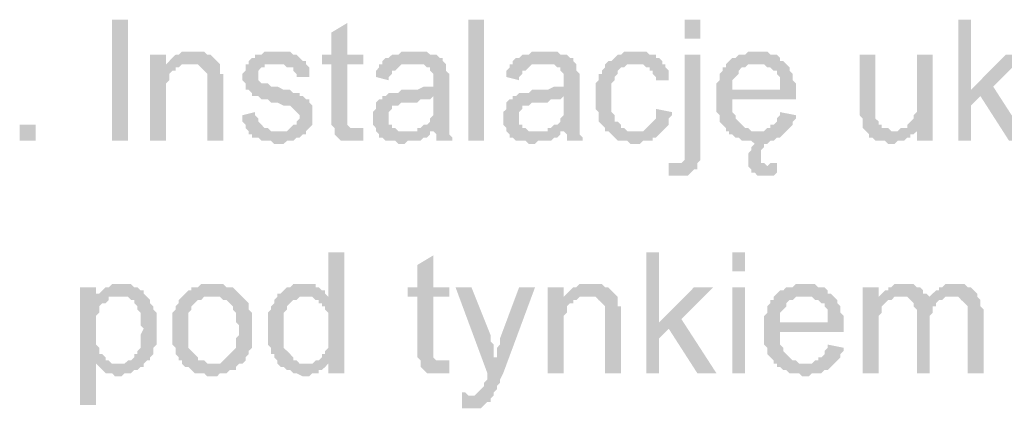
# Model space of a CAD drawing. Header units: millimetres. Extents: x 282377 to 1404227, y -783705 to 1038705.
# Tile 100 of 243: x 382784 to 382915, y 7640 to 7692. Entities that reach past the tile are written whole.
import ezdxf

# ---------------------------------------------------------------- set-up
doc = ezdxf.new("R2010")
doc.units = ezdxf.units.MM
doc.linetypes.add('ACAD_ISO08W100', pattern=[36, 24, -3, 6, -3])
doc.layers.add('!!ELEKTRYKA', color=7, linetype='Continuous')

msp = doc.modelspace()

# ---------------------------------------------------------------- hatches: boundary and pattern name
at = {"layer": '!!ELEKTRYKA', "linetype": 'ACAD_ISO08W100'}
for points in [[(382828.05, 7691.44), (382825.93, 7690.17), (382825.93, 7687.21), (382824.66, 7687.21), (382824.66, 7685.94), (382825.93, 7685.94), (382825.93, 7679.17), (382825.93, 7679.17), (382825.93, 7678.32), (382825.93, 7677.9), (382826.36, 7677.47), (382829.32, 7677.47), (382828.9, 7677.47), (382828.47, 7677.47), (382828.47, 7677.47), (382828.05, 7677.9), (382828.05, 7677.9), (382828.05, 7678.32), (382828.05, 7679.17), (382828.05, 7685.94), (382830.17, 7685.94), (382830.17, 7687.21), (382828.05, 7687.21)], [(382911.02, 7691.87), (382909.33, 7691.87), (382909.33, 7675.78), (382911.02, 7675.78), (382911.02, 7680.44), (382912.29, 7681.71), (382911.02, 7682.55)], [(382807.3, 7687.63), (382807.3, 7687.63), (382806.03, 7687.63), (382805.61, 7687.21), (382805.19, 7687.21), (382804.76, 7686.79), (382804.76, 7686.79), (382804.34, 7686.36), (382803.92, 7685.94), (382806.88, 7685.94), (382807.3, 7685.94), (382807.73, 7685.94), (382808.15, 7685.94), (382808.57, 7685.52), (382808.57, 7685.52), (382809, 7685.09), (382809.42, 7684.67), (382809.42, 7684.67), (382809.42, 7684.25), (382809.42, 7683.82), (382809.42, 7683.4), (382809.42, 7682.98), (382809.42, 7675.78), (382811.54, 7675.78), (382811.54, 7682.98), (382811.54, 7682.98), (382811.54, 7683.82), (382811.54, 7684.25), (382811.54, 7684.67), (382811.11, 7684.67), (382811.11, 7685.09), (382811.11, 7685.52), (382811.11, 7685.94), (382810.69, 7686.36), (382810.69, 7686.36), (382810.27, 7686.79), (382809.84, 7687.21), (382809.42, 7687.21), (382809.42, 7687.21), (382809, 7687.63), (382808.57, 7687.63), (382807.73, 7687.63)], [(382818.31, 7687.63), (382818.31, 7687.63), (382817.04, 7687.63), (382816.62, 7687.21), (382816.62, 7687.21), (382816.2, 7687.21), (382815.77, 7687.21), (382815.77, 7686.79), (382815.35, 7686.79), (382814.92, 7686.36), (382814.92, 7685.94), (382818.74, 7685.94), (382818.74, 7685.94), (382819.16, 7685.94), (382819.58, 7685.94), (382820.01, 7685.52), (382820.43, 7685.52), (382820.85, 7685.52), (382820.85, 7685.09), (382821.28, 7684.67), (382821.28, 7684.25), (382822.97, 7684.25), (382822.97, 7684.67), (382822.97, 7685.09), (382822.97, 7685.52), (382822.55, 7685.94), (382822.55, 7686.36), (382822.55, 7686.36), (382822.12, 7686.36), (382821.7, 7686.79), (382821.28, 7687.21), (382820.85, 7687.21), (382820.85, 7687.21), (382820.43, 7687.63), (382820.01, 7687.63), (382819.58, 7687.63), (382819.16, 7687.63)], [(382836.94, 7687.63), (382836.94, 7687.63), (382835.25, 7687.63), (382834.82, 7687.21), (382834.4, 7687.21), (382833.98, 7687.21), (382833.55, 7686.79), (382833.13, 7686.79), (382832.71, 7686.36), (382832.71, 7685.94), (382836.52, 7685.94), (382836.94, 7685.94), (382837.36, 7685.94), (382837.79, 7685.94), (382838.21, 7685.94), (382838.63, 7685.52), (382839.06, 7685.52), (382839.06, 7685.09), (382839.06, 7685.09), (382839.48, 7684.67), (382839.48, 7684.25), (382839.48, 7683.82), (382839.48, 7683.82), (382839.48, 7682.98), (382839.48, 7682.98), (382839.06, 7682.98), (382838.63, 7682.98), (382838.63, 7682.98), (382838.21, 7682.98), (382837.36, 7682.55), (382836.94, 7682.55), (382836.52, 7682.55), (382836.09, 7682.55), (382835.25, 7682.55), (382834.82, 7682.13), (382834.4, 7682.13), (382834.4, 7682.13), (382833.98, 7682.13), (382833.55, 7682.13), (382833.13, 7681.71), (382839.48, 7681.71), (382839.48, 7680.86), (382839.48, 7680.44), (382839.48, 7680.01), (382839.48, 7679.59), (382839.48, 7679.17), (382839.06, 7678.74), (382839.06, 7678.74), (382839.06, 7678.32), (382838.63, 7677.9), (382838.21, 7677.9), (382837.79, 7677.47), (382837.36, 7677.47), (382837.36, 7677.05), (382839.48, 7677.05), (382839.48, 7677.05), (382839.9, 7676.63), (382839.9, 7676.2), (382839.9, 7675.78), (382842.02, 7675.78), (382842.02, 7675.78), (382842.02, 7676.2), (382841.6, 7676.63), (382841.6, 7677.05), (382841.6, 7677.47), (382841.6, 7677.47), (382841.6, 7677.9), (382841.6, 7678.32), (382841.6, 7678.74), (382841.6, 7679.17), (382841.6, 7680.01), (382841.6, 7680.44), (382841.6, 7683.4), (382841.6, 7683.4), (382841.6, 7683.82), (382841.6, 7684.25), (382841.6, 7684.67), (382841.17, 7685.09), (382841.17, 7685.09), (382841.17, 7685.52), (382841.17, 7685.94), (382840.75, 7686.36), (382840.75, 7686.79), (382840.33, 7686.79), (382839.9, 7687.21), (382839.48, 7687.21), (382839.06, 7687.21), (382838.63, 7687.63), (382838.21, 7687.63), (382837.79, 7687.63), (382837.36, 7687.63)], [(382854.3, 7687.63), (382854.3, 7687.63), (382852.6, 7687.63), (382852.18, 7687.21), (382851.76, 7687.21), (382851.33, 7687.21), (382850.91, 7686.79), (382850.49, 7686.79), (382850.06, 7686.36), (382850.06, 7685.94), (382853.87, 7685.94), (382854.3, 7685.94), (382854.72, 7685.94), (382855.14, 7685.94), (382855.57, 7685.94), (382855.99, 7685.52), (382856.41, 7685.52), (382856.41, 7685.09), (382856.41, 7685.09), (382856.84, 7684.67), (382856.84, 7684.25), (382856.84, 7683.82), (382856.84, 7683.82), (382856.84, 7682.98), (382856.84, 7682.98), (382856.41, 7682.98), (382855.99, 7682.98), (382855.99, 7682.98), (382855.57, 7682.98), (382854.72, 7682.55), (382854.3, 7682.55), (382853.87, 7682.55), (382853.45, 7682.55), (382852.6, 7682.55), (382852.18, 7682.13), (382851.76, 7682.13), (382851.76, 7682.13), (382851.33, 7682.13), (382850.91, 7682.13), (382850.49, 7681.71), (382856.84, 7681.71), (382856.84, 7680.86), (382856.84, 7680.44), (382856.84, 7680.01), (382856.84, 7679.59), (382856.84, 7679.17), (382856.41, 7678.74), (382856.41, 7678.74), (382856.41, 7678.32), (382855.99, 7677.9), (382855.57, 7677.9), (382855.14, 7677.47), (382854.72, 7677.47), (382854.72, 7677.05), (382856.84, 7677.05), (382856.84, 7677.05), (382857.26, 7676.63), (382857.26, 7676.2), (382857.26, 7675.78), (382859.38, 7675.78), (382859.38, 7675.78), (382859.38, 7676.2), (382858.95, 7676.63), (382858.95, 7677.05), (382858.95, 7677.47), (382858.95, 7677.47), (382858.95, 7677.9), (382858.95, 7678.32), (382858.95, 7678.74), (382858.95, 7679.17), (382858.95, 7680.01), (382858.95, 7680.44), (382858.95, 7683.4), (382858.95, 7683.4), (382858.95, 7683.82), (382858.95, 7684.25), (382858.95, 7684.67), (382858.53, 7685.09), (382858.53, 7685.09), (382858.53, 7685.52), (382858.53, 7685.94), (382858.11, 7686.36), (382858.11, 7686.79), (382857.68, 7686.79), (382857.26, 7687.21), (382856.84, 7687.21), (382856.41, 7687.21), (382855.99, 7687.63), (382855.57, 7687.63), (382855.14, 7687.63), (382854.72, 7687.63)], [(382866.57, 7687.63), (382864.88, 7687.63), (382864.46, 7687.21), (382864.03, 7687.21), (382863.61, 7686.79), (382863.61, 7686.79), (382863.19, 7686.36), (382862.76, 7686.36), (382862.34, 7685.94), (382862.34, 7685.52), (382861.92, 7685.09), (382861.92, 7684.67), (382861.49, 7684.67), (382861.49, 7684.25), (382861.49, 7683.82), (382861.07, 7683.4), (382861.07, 7682.98), (382861.07, 7682.55), (382861.07, 7682.13), (382861.07, 7681.71), (382861.07, 7680.86), (382861.07, 7680.44), (382861.07, 7680.01), (382861.49, 7679.59), (382861.49, 7679.17), (382861.49, 7678.74), (382861.49, 7678.32), (382861.92, 7677.9), (382861.92, 7677.9), (382862.34, 7677.47), (382862.34, 7677.05), (382866.15, 7677.05), (382866.15, 7677.05), (382865.73, 7677.05), (382865.3, 7677.05), (382864.88, 7677.47), (382864.46, 7677.47), (382864.46, 7677.9), (382864.03, 7678.32), (382864.03, 7678.32), (382863.61, 7678.32), (382863.61, 7678.74), (382863.61, 7679.17), (382863.19, 7679.59), (382863.19, 7680.01), (382863.19, 7680.44), (382863.19, 7680.86), (382863.19, 7681.71), (382863.19, 7681.71), (382863.19, 7682.13), (382863.19, 7682.55), (382863.19, 7682.98), (382863.19, 7683.4), (382863.61, 7683.82), (382863.61, 7684.25), (382864.03, 7684.67), (382864.03, 7685.09), (382864.03, 7685.09), (382864.46, 7685.52), (382864.88, 7685.52), (382865.3, 7685.94), (382865.73, 7685.94), (382866.15, 7685.94), (382866.57, 7685.94), (382869.96, 7685.94), (382869.96, 7686.36), (382869.54, 7686.79), (382869.11, 7686.79), (382869.11, 7687.21), (382868.69, 7687.21), (382868.27, 7687.21), (382867.84, 7687.63), (382867.42, 7687.63), (382867, 7687.63)], [(382882.66, 7687.63), (382881.39, 7687.63), (382880.97, 7687.21), (382880.12, 7687.21), (382879.7, 7686.79), (382879.27, 7686.79), (382878.85, 7686.36), (382878.43, 7685.94), (382882.66, 7685.94), (382882.66, 7685.94), (382883.08, 7685.94), (382883.51, 7685.94), (382883.93, 7685.52), (382884.35, 7685.52), (382884.78, 7685.09), (382885.2, 7685.09), (382885.2, 7684.67), (382885.2, 7684.67), (382885.62, 7684.25), (382885.62, 7683.82), (382885.62, 7683.4), (382885.62, 7682.55), (382879.27, 7682.55), (382887.74, 7682.55), (382887.74, 7682.98), (382887.74, 7683.4), (382887.32, 7683.82), (382887.32, 7684.25), (382887.32, 7684.67), (382886.89, 7685.09), (382886.89, 7685.52), (382886.47, 7685.94), (382886.47, 7685.94), (382886.05, 7686.36), (382885.62, 7686.36), (382885.62, 7686.79), (382885.2, 7687.21), (382884.78, 7687.21), (382884.35, 7687.21), (382883.93, 7687.63), (382883.51, 7687.63), (382883.08, 7687.63)], [(382803.92, 7687.21), (382801.8, 7687.21), (382801.8, 7675.78), (382803.92, 7675.78), (382803.92, 7682.13), (382803.92, 7682.55), (382803.92, 7682.98), (382803.92, 7683.4), (382804.34, 7683.82), (382804.34, 7684.25), (382804.34, 7684.67), (382804.76, 7685.09), (382804.76, 7685.09), (382805.19, 7685.09), (382805.19, 7685.52), (382805.61, 7685.52), (382803.92, 7685.52)], [(382803.92, 7685.94), (382803.92, 7685.52), (382805.61, 7685.52), (382806.03, 7685.94), (382806.46, 7685.94), (382806.88, 7685.94)], [(382814.92, 7685.94), (382814.5, 7685.94), (382814.5, 7685.09), (382814.08, 7684.67), (382814.08, 7684.25), (382814.08, 7683.82), (382814.5, 7683.4), (382814.5, 7682.98), (382814.5, 7682.55), (382814.92, 7682.55), (382815.35, 7682.13), (382815.35, 7681.71), (382815.77, 7681.71), (382815.77, 7681.71), (382816.2, 7681.71), (382816.62, 7681.28), (382817.04, 7681.28), (382817.47, 7681.28), (382817.89, 7680.86), (382818.31, 7680.86), (382818.74, 7680.86), (382819.58, 7680.44), (382820.01, 7680.44), (382820.43, 7680.44), (382820.85, 7680.01), (382820.85, 7680.01), (382821.28, 7679.59), (382821.28, 7679.59), (382821.7, 7679.17), (382821.7, 7678.74), (382821.28, 7678.32), (382821.28, 7677.9), (382820.85, 7677.9), (382820.43, 7677.47), (382820.43, 7677.47), (382820.01, 7677.05), (382819.58, 7677.05), (382818.74, 7677.05), (382814.92, 7677.05), (382814.92, 7676.63), (382815.35, 7676.63), (382815.35, 7676.2), (382815.77, 7676.2), (382816.2, 7676.2), (382816.62, 7675.78), (382817.04, 7675.78), (382817.47, 7675.78), (382817.89, 7675.78), (382818.31, 7675.36), (382818.74, 7675.36), (382819.16, 7675.36), (382819.58, 7675.36), (382820.01, 7675.78), (382820.43, 7675.78), (382820.85, 7675.78), (382821.28, 7676.2), (382821.7, 7676.2), (382822.12, 7676.63), (382822.55, 7676.63), (382822.55, 7677.05), (382822.97, 7677.47), (382822.97, 7677.47), (382823.39, 7677.9), (382823.39, 7678.32), (382823.39, 7678.74), (382823.39, 7679.17), (382823.39, 7679.17), (382823.39, 7679.59), (382823.39, 7680.01), (382823.39, 7680.44), (382822.97, 7680.86), (382822.97, 7681.28), (382822.55, 7681.28), (382822.12, 7681.71), (382821.7, 7681.71), (382821.7, 7682.13), (382821.28, 7682.13), (382820.85, 7682.13), (382820.43, 7682.55), (382820.01, 7682.55), (382819.58, 7682.55), (382818.74, 7682.98), (382818.74, 7682.98), (382818.31, 7682.98), (382817.89, 7682.98), (382817.47, 7683.4), (382817.04, 7683.4), (382817.04, 7683.4), (382816.62, 7683.4), (382816.2, 7683.82), (382816.2, 7684.25), (382816.2, 7684.67), (382816.2, 7684.67), (382816.2, 7685.09), (382816.62, 7685.52), (382817.04, 7685.52), (382817.04, 7685.94), (382817.47, 7685.94), (382818.31, 7685.94), (382818.74, 7685.94)], [(382832.71, 7685.94), (382832.28, 7685.94), (382832.28, 7685.52), (382831.86, 7685.09), (382831.86, 7684.67), (382831.86, 7684.25), (382833.55, 7683.82), (382833.55, 7684.25), (382833.98, 7684.67), (382833.98, 7685.09), (382834.4, 7685.09), (382834.82, 7685.52), (382834.82, 7685.52), (382835.25, 7685.94), (382835.67, 7685.94), (382836.09, 7685.94), (382836.52, 7685.94)], [(382850.06, 7685.94), (382849.64, 7685.94), (382849.64, 7685.52), (382849.22, 7685.09), (382849.22, 7684.67), (382849.22, 7684.25), (382850.91, 7683.82), (382850.91, 7684.25), (382851.33, 7684.67), (382851.33, 7685.09), (382851.76, 7685.09), (382852.18, 7685.52), (382852.18, 7685.52), (382852.6, 7685.94), (382853.03, 7685.94), (382853.45, 7685.94), (382853.87, 7685.94)], [(382869.96, 7685.94), (382866.57, 7685.94), (382867.42, 7685.94), (382867.84, 7685.52), (382868.27, 7685.52), (382868.27, 7685.09), (382868.69, 7685.09), (382868.69, 7684.67), (382869.11, 7684.25), (382869.11, 7683.82), (382870.81, 7683.82), (382870.81, 7684.25), (382870.81, 7684.67), (382870.81, 7685.09), (382870.38, 7685.52), (382870.38, 7685.94)], [(382875.04, 7687.21), (382872.92, 7687.21), (382872.92, 7673.24), (382872.92, 7673.24), (382872.92, 7673.24), (382872.5, 7672.82), (382872.08, 7672.82), (382874.62, 7672.82), (382875.04, 7673.24), (382875.04, 7673.66), (382875.04, 7674.09), (382875.04, 7674.51), (382875.04, 7675.36)], [(382878.43, 7685.94), (382878.43, 7685.94), (382878.43, 7685.52), (382878, 7685.52), (382878, 7685.09), (382877.58, 7684.67), (382877.58, 7684.25), (382877.58, 7683.82), (382877.16, 7683.4), (382877.16, 7682.98), (382877.16, 7682.55), (382877.16, 7682.13), (382877.16, 7681.28), (382877.16, 7680.86), (382877.16, 7680.44), (382877.16, 7680.01), (382877.16, 7679.59), (382877.58, 7679.17), (382877.58, 7678.74), (382877.58, 7678.32), (382878, 7677.9), (382878, 7677.9), (382878.43, 7677.47), (382878.43, 7677.05), (382882.66, 7677.05), (382882.66, 7677.05), (382882.24, 7677.05), (382881.81, 7677.05), (382881.39, 7677.47), (382880.97, 7677.47), (382880.54, 7677.9), (382880.12, 7678.32), (382880.12, 7678.32), (382880.12, 7678.32), (382879.7, 7678.74), (382879.7, 7679.17), (382879.27, 7679.59), (382879.27, 7680.01), (382879.27, 7680.44), (382879.27, 7681.28), (382887.74, 7681.28), (382887.74, 7681.28), (382887.74, 7681.71), (382887.74, 7682.13), (382887.74, 7682.55), (382879.27, 7682.55), (382879.27, 7682.55), (382879.27, 7683.4), (382879.27, 7683.82), (382879.7, 7684.25), (382879.7, 7684.25), (382880.12, 7684.67), (382880.12, 7685.09), (382880.54, 7685.52), (382880.97, 7685.52), (382881.39, 7685.94), (382881.81, 7685.94), (382882.24, 7685.94), (382882.66, 7685.94)], [(382898.32, 7687.21), (382896.21, 7687.21), (382896.21, 7680.01), (382896.21, 7680.01), (382896.21, 7679.59), (382896.21, 7679.17), (382896.63, 7678.74), (382896.63, 7678.32), (382896.63, 7677.9), (382896.63, 7677.47), (382897.05, 7677.05), (382897.05, 7677.05), (382897.48, 7676.63), (382897.48, 7676.2), (382897.9, 7676.2), (382898.32, 7675.78), (382898.75, 7675.78), (382899.17, 7675.78), (382899.59, 7675.78), (382900.02, 7675.36), (382900.44, 7675.36), (382900.44, 7675.36), (382900.86, 7675.36), (382901.29, 7675.78), (382901.71, 7675.78), (382902.13, 7675.78), (382902.56, 7676.2), (382902.98, 7676.2), (382902.98, 7676.63), (382903.4, 7676.63), (382903.83, 7677.05), (382900.86, 7677.05), (382900.44, 7677.05), (382900.02, 7677.47), (382899.59, 7677.47), (382899.17, 7677.47), (382899.17, 7677.9), (382898.75, 7677.9), (382898.75, 7678.32), (382898.32, 7678.74), (382898.32, 7679.17), (382898.32, 7679.17), (382898.32, 7680.01), (382898.32, 7680.44), (382898.32, 7680.86)], [(382905.94, 7687.21), (382903.83, 7687.21), (382903.83, 7681.28), (382903.83, 7681.28), (382903.83, 7680.44), (382903.83, 7680.01), (382903.83, 7679.59), (382903.4, 7679.17), (382903.4, 7678.74), (382903.4, 7678.74), (382902.98, 7678.32), (382902.56, 7677.9), (382902.56, 7677.47), (382903.83, 7677.47), (382903.83, 7675.78), (382905.94, 7675.78)], [(382918.22, 7687.21), (382915.68, 7687.21), (382911.02, 7682.55), (382912.29, 7681.71), (382916.1, 7675.78), (382918.64, 7675.78), (382913.99, 7682.98)], [(382833.13, 7681.71), (382832.71, 7681.71), (382832.71, 7681.28), (382832.28, 7681.28), (382831.86, 7680.86), (382831.86, 7680.44), (382831.86, 7680.01), (382831.44, 7679.59), (382831.44, 7679.17), (382831.44, 7678.74), (382831.44, 7678.74), (382831.44, 7678.32), (382831.44, 7677.9), (382831.86, 7677.47), (382831.86, 7677.05), (382832.28, 7676.63), (382832.28, 7676.63), (382832.28, 7676.2), (382832.71, 7676.2), (382833.13, 7675.78), (382833.55, 7675.78), (382833.98, 7675.78), (382834.4, 7675.78), (382834.82, 7675.36), (382835.25, 7675.36), (382835.67, 7675.36), (382836.09, 7675.78), (382836.52, 7675.78), (382836.94, 7675.78), (382837.36, 7675.78), (382837.79, 7675.78), (382838.21, 7676.2), (382838.63, 7676.2), (382839.06, 7676.63), (382839.06, 7677.05), (382835.67, 7677.05), (382835.67, 7677.05), (382835.25, 7677.05), (382834.82, 7677.05), (382834.4, 7677.47), (382833.98, 7677.47), (382833.98, 7677.9), (382833.55, 7677.9), (382833.55, 7678.32), (382833.55, 7678.74), (382833.55, 7679.17), (382833.55, 7679.59), (382833.98, 7680.01), (382833.98, 7680.01), (382833.98, 7680.44), (382834.4, 7680.44), (382834.82, 7680.44), (382835.25, 7680.86), (382835.67, 7680.86), (382836.09, 7680.86), (382836.52, 7680.86), (382836.94, 7680.86), (382837.36, 7680.86), (382837.79, 7681.28), (382838.21, 7681.28), (382838.63, 7681.28), (382839.06, 7681.28), (382839.48, 7681.71)], [(382850.49, 7681.71), (382850.06, 7681.71), (382850.06, 7681.28), (382849.64, 7681.28), (382849.22, 7680.86), (382849.22, 7680.44), (382849.22, 7680.01), (382848.79, 7679.59), (382848.79, 7679.17), (382848.79, 7678.74), (382848.79, 7678.74), (382848.79, 7678.32), (382848.79, 7677.9), (382849.22, 7677.47), (382849.22, 7677.05), (382849.64, 7676.63), (382849.64, 7676.63), (382849.64, 7676.2), (382850.06, 7676.2), (382850.49, 7675.78), (382850.91, 7675.78), (382851.33, 7675.78), (382851.76, 7675.78), (382852.18, 7675.36), (382852.6, 7675.36), (382853.03, 7675.36), (382853.45, 7675.78), (382853.87, 7675.78), (382854.3, 7675.78), (382854.72, 7675.78), (382855.14, 7675.78), (382855.57, 7676.2), (382855.99, 7676.2), (382856.41, 7676.63), (382856.41, 7677.05), (382853.03, 7677.05), (382853.03, 7677.05), (382852.6, 7677.05), (382852.18, 7677.05), (382851.76, 7677.47), (382851.33, 7677.47), (382851.33, 7677.9), (382850.91, 7677.9), (382850.91, 7678.32), (382850.91, 7678.74), (382850.91, 7679.17), (382850.91, 7679.59), (382851.33, 7680.01), (382851.33, 7680.01), (382851.33, 7680.44), (382851.76, 7680.44), (382852.18, 7680.44), (382852.6, 7680.86), (382853.03, 7680.86), (382853.45, 7680.86), (382853.87, 7680.86), (382854.3, 7680.86), (382854.72, 7680.86), (382855.14, 7681.28), (382855.57, 7681.28), (382855.99, 7681.28), (382856.41, 7681.28), (382856.84, 7681.71)], [(382815.77, 7679.59), (382814.08, 7679.17), (382814.08, 7679.17), (382814.08, 7678.32), (382814.5, 7677.9), (382814.5, 7677.47), (382814.92, 7677.05), (382818.74, 7677.05), (382818.74, 7677.05), (382818.31, 7677.05), (382817.89, 7677.05), (382817.47, 7677.47), (382817.04, 7677.47), (382816.62, 7677.9), (382816.62, 7677.9), (382816.2, 7678.32), (382816.2, 7678.74), (382815.77, 7679.17)], [(382869.11, 7680.01), (382869.11, 7678.74), (382868.69, 7678.32), (382868.69, 7678.32), (382868.27, 7677.9), (382867.84, 7677.47), (382867.84, 7677.47), (382867.42, 7677.05), (382867, 7677.05), (382866.15, 7677.05), (382862.34, 7677.05), (382862.76, 7677.05), (382863.19, 7676.63), (382863.61, 7676.2), (382863.61, 7676.2), (382864.03, 7675.78), (382864.46, 7675.78), (382864.88, 7675.78), (382865.3, 7675.78), (382865.73, 7675.36), (382866.57, 7675.36), (382867, 7675.36), (382867.42, 7675.78), (382867.84, 7675.78), (382868.27, 7675.78), (382868.69, 7675.78), (382868.69, 7676.2), (382869.11, 7676.2), (382869.54, 7676.63), (382869.54, 7676.63), (382869.96, 7677.05), (382870.38, 7677.47), (382870.38, 7677.47), (382870.81, 7677.9), (382870.81, 7678.32), (382870.81, 7678.74), (382871.23, 7679.17), (382871.23, 7679.59)], [(382885.62, 7679.59), (382885.62, 7679.17), (382885.2, 7678.74), (382885.2, 7678.32), (382884.78, 7677.9), (382884.35, 7677.9), (382884.35, 7677.47), (382883.93, 7677.47), (382883.51, 7677.05), (382883.08, 7677.05), (382882.66, 7677.05), (382878.43, 7677.05), (382878.85, 7677.05), (382878.85, 7676.63), (382879.27, 7676.63), (382879.7, 7676.2), (382880.12, 7676.2), (382880.54, 7675.78), (382880.97, 7675.78), (382881.39, 7675.78), (382881.81, 7675.78), (382882.24, 7675.36), (382882.66, 7675.36), (382882.24, 7675.36), (382881.81, 7674.93), (382881.81, 7674.51), (382881.81, 7674.51), (382881.39, 7674.09), (382881.39, 7673.66), (382881.39, 7673.24), (382881.39, 7672.82), (382881.39, 7672.39), (382883.93, 7672.39), (382883.93, 7672.39), (382883.51, 7672.82), (382883.08, 7672.82), (382883.08, 7673.24), (382883.08, 7673.66), (382883.08, 7674.09), (382883.08, 7674.51), (382883.51, 7674.93), (382883.51, 7674.93), (382883.51, 7675.36), (382883.93, 7675.36), (382884.35, 7675.78), (382884.35, 7675.78), (382884.78, 7675.78), (382885.2, 7676.2), (382885.62, 7676.2), (382886.05, 7676.63), (382886.05, 7676.63), (382886.47, 7677.05), (382886.89, 7677.47), (382886.89, 7677.47), (382887.32, 7677.9), (382887.32, 7678.32), (382887.74, 7678.74), (382887.74, 7679.17)], [(382830.17, 7677.47), (382826.36, 7677.47), (382826.36, 7677.05), (382826.36, 7677.05), (382826.36, 7676.63), (382826.78, 7676.2), (382827.2, 7675.78), (382827.63, 7675.78), (382827.63, 7675.78), (382828.47, 7675.78), (382828.9, 7675.78), (382828.9, 7675.78), (382829.32, 7675.78), (382829.74, 7675.78), (382830.17, 7675.78)], [(382902.56, 7677.47), (382901.71, 7677.47), (382901.29, 7677.05), (382900.86, 7677.05), (382903.83, 7677.05), (382903.83, 7677.47)], [(382870.81, 7672.82), (382870.81, 7671.12), (382870.81, 7671.12), (382873.35, 7671.12), (382873.77, 7671.55), (382873.77, 7671.55), (382874.19, 7671.97), (382874.62, 7671.97), (382874.62, 7672.39), (382874.62, 7672.82), (382872.08, 7672.82), (382872.08, 7672.82), (382871.65, 7672.82)], [(382885.2, 7672.82), (382885.2, 7672.82), (382884.35, 7672.82), (382883.93, 7672.39), (382881.39, 7672.39), (382881.81, 7671.97), (382881.81, 7671.55), (382882.24, 7671.55), (382882.66, 7671.12), (382882.66, 7671.12), (382883.08, 7671.12), (382883.51, 7671.12), (382883.93, 7671.12), (382884.35, 7671.12), (382884.78, 7671.12), (382885.2, 7671.55)], [(382827.63, 7660.96), (382825.51, 7660.96), (382825.51, 7655.04), (382822.55, 7655.04), (382822.97, 7655.04), (382823.39, 7655.04), (382823.82, 7654.61), (382824.24, 7654.61), (382824.24, 7654.19), (382824.66, 7654.19), (382824.66, 7653.77), (382825.09, 7653.77), (382825.09, 7653.34), (382825.51, 7652.92), (382825.51, 7652.5), (382825.51, 7652.07), (382825.51, 7651.65), (382825.51, 7651.23), (382825.51, 7650.38), (382825.51, 7649.96), (382825.51, 7649.53), (382825.51, 7649.11), (382825.51, 7648.69), (382825.51, 7648.26), (382825.09, 7647.84), (382825.09, 7647.42), (382824.66, 7647.42), (382824.66, 7646.99), (382824.24, 7646.57), (382823.82, 7646.57), (382823.39, 7646.15), (382825.51, 7646.15), (382825.51, 7644.88), (382827.63, 7644.88)], [(382839.48, 7660.54), (382837.36, 7659.27), (382837.36, 7656.31), (382836.09, 7656.31), (382836.09, 7655.04), (382837.36, 7655.04), (382837.36, 7648.26), (382837.36, 7648.26), (382837.36, 7647.42), (382837.36, 7646.99), (382837.79, 7646.57), (382840.75, 7646.57), (382840.33, 7646.57), (382839.9, 7646.57), (382839.9, 7646.57), (382839.48, 7646.99), (382839.48, 7646.99), (382839.48, 7647.42), (382839.48, 7648.26), (382839.48, 7655.04), (382841.6, 7655.04), (382841.6, 7656.31), (382839.48, 7656.31)], [(382869.54, 7660.96), (382867.84, 7660.96), (382867.84, 7644.88), (382869.54, 7644.88), (382869.54, 7649.53), (382870.81, 7650.8), (382869.54, 7651.65)], [(382794.6, 7656.31), (382792.49, 7656.31), (382792.49, 7640.64), (382794.6, 7640.64), (382794.6, 7646.15), (382797.57, 7646.15), (382797.14, 7646.15), (382796.72, 7646.15), (382796.3, 7646.57), (382795.87, 7646.57), (382795.87, 7646.99), (382795.45, 7647.42), (382795.03, 7647.42), (382795.03, 7647.84), (382795.03, 7648.26), (382794.6, 7648.69), (382794.6, 7649.11), (382794.6, 7649.53), (382794.6, 7649.96), (382794.6, 7650.8), (382794.6, 7650.8), (382794.6, 7651.23), (382794.6, 7651.65), (382794.6, 7652.07), (382794.6, 7652.5), (382795.03, 7652.92), (382795.03, 7653.34), (382795.03, 7653.77), (382795.45, 7654.19), (382795.87, 7654.19), (382796.3, 7654.61), (382796.3, 7655.04), (382794.6, 7655.04)], [(382797.99, 7656.73), (382796.72, 7656.73), (382796.3, 7656.31), (382795.87, 7656.31), (382795.45, 7655.88), (382795.03, 7655.46), (382794.6, 7655.46), (382797.57, 7655.04), (382797.99, 7655.04), (382798.41, 7655.04), (382798.84, 7655.04), (382799.26, 7654.61), (382799.68, 7654.61), (382799.68, 7654.19), (382800.11, 7653.77), (382800.11, 7653.34), (382800.53, 7652.92), (382800.53, 7652.92), (382800.53, 7652.07), (382800.53, 7651.65), (382800.53, 7651.23), (382800.95, 7650.8), (382800.95, 7650.8), (382800.53, 7649.96), (382800.53, 7649.53), (382800.53, 7649.11), (382800.53, 7648.69), (382800.53, 7648.26), (382800.11, 7647.84), (382800.11, 7647.42), (382799.68, 7647.42), (382799.68, 7646.99), (382799.26, 7646.57), (382798.84, 7646.57), (382798.41, 7646.15), (382797.99, 7646.15), (382797.57, 7646.15), (382794.6, 7646.15), (382795.03, 7645.72), (382795.03, 7645.72), (382795.45, 7645.3), (382795.87, 7644.88), (382795.87, 7644.88), (382796.3, 7644.88), (382796.72, 7644.88), (382797.14, 7644.45), (382797.57, 7644.45), (382797.57, 7644.45), (382797.99, 7644.45), (382798.41, 7644.88), (382798.84, 7644.88), (382799.26, 7644.88), (382799.68, 7645.3), (382800.11, 7645.3), (382800.53, 7645.72), (382800.95, 7645.72), (382800.95, 7646.15), (382801.38, 7646.57), (382801.8, 7646.57), (382801.8, 7646.99), (382802.22, 7647.42), (382802.22, 7647.84), (382802.22, 7648.26), (382802.65, 7648.69), (382802.65, 7649.11), (382802.65, 7649.53), (382802.65, 7649.96), (382802.65, 7650.38), (382802.65, 7650.8), (382802.65, 7650.8), (382802.65, 7651.23), (382802.65, 7651.65), (382802.65, 7652.07), (382802.65, 7652.5), (382802.65, 7652.92), (382802.22, 7653.34), (382802.22, 7653.77), (382802.22, 7653.77), (382801.8, 7654.19), (382801.8, 7654.61), (382801.38, 7655.04), (382800.95, 7655.46), (382800.95, 7655.88), (382800.53, 7655.88), (382800.53, 7655.88), (382800.11, 7656.31), (382799.68, 7656.31), (382799.26, 7656.73), (382798.84, 7656.73), (382798.41, 7656.73)], [(382810.27, 7656.73), (382810.27, 7656.73), (382808.57, 7656.73), (382808.15, 7656.31), (382807.73, 7656.31), (382807.3, 7656.31), (382807.3, 7655.88), (382806.88, 7655.88), (382806.46, 7655.46), (382806.46, 7655.46), (382806.03, 7655.04), (382810.27, 7655.04), (382810.27, 7655.04), (382810.69, 7655.04), (382811.11, 7655.04), (382811.54, 7654.61), (382811.96, 7654.61), (382812.38, 7654.19), (382812.38, 7654.19), (382812.81, 7653.77), (382812.81, 7653.34), (382813.23, 7652.92), (382813.23, 7652.5), (382813.23, 7652.07), (382813.23, 7651.65), (382813.65, 7651.23), (382813.65, 7650.8), (382813.65, 7650.8), (382813.65, 7649.96), (382813.23, 7649.53), (382813.23, 7649.11), (382813.23, 7648.69), (382813.23, 7648.26), (382812.81, 7647.84), (382812.81, 7647.84), (382812.38, 7647.42), (382812.38, 7647.42), (382811.96, 7646.99), (382811.54, 7646.57), (382811.54, 7646.57), (382811.11, 7646.15), (382810.69, 7646.15), (382810.27, 7646.15), (382806.03, 7646.15), (382806.46, 7645.72), (382806.88, 7645.72), (382807.3, 7645.3), (382807.3, 7645.3), (382807.73, 7644.88), (382808.15, 7644.88), (382808.57, 7644.88), (382809, 7644.88), (382809.42, 7644.45), (382810.27, 7644.45), (382810.27, 7644.45), (382810.69, 7644.45), (382811.11, 7644.88), (382811.54, 7644.88), (382811.96, 7644.88), (382812.38, 7645.3), (382812.81, 7645.3), (382813.23, 7645.3), (382813.23, 7645.72), (382813.65, 7646.15), (382814.08, 7646.15), (382814.5, 7646.57), (382814.5, 7646.99), (382814.92, 7647.42), (382814.92, 7647.42), (382814.92, 7647.84), (382815.35, 7648.26), (382815.35, 7648.26), (382815.35, 7648.69), (382815.35, 7649.11), (382815.35, 7649.96), (382815.35, 7650.38), (382815.35, 7650.8), (382815.35, 7651.23), (382815.35, 7651.65), (382815.35, 7652.07), (382815.35, 7652.5), (382815.35, 7652.92), (382814.92, 7653.34), (382814.92, 7653.77), (382814.92, 7654.19), (382814.5, 7654.61), (382814.08, 7655.04), (382814.08, 7655.04), (382813.65, 7655.46), (382813.23, 7655.88), (382813.23, 7655.88), (382812.81, 7656.31), (382812.38, 7656.31), (382811.96, 7656.31), (382811.54, 7656.73), (382811.11, 7656.73), (382810.69, 7656.73)], [(382822.12, 7656.73), (382822.12, 7656.73), (382820.85, 7656.73), (382820.43, 7656.31), (382820.01, 7656.31), (382819.58, 7655.88), (382819.58, 7655.88), (382819.16, 7655.46), (382818.74, 7655.46), (382818.74, 7655.04), (382818.31, 7654.61), (382818.31, 7654.19), (382817.89, 7653.77), (382817.89, 7653.77), (382817.89, 7653.34), (382817.47, 7652.92), (382817.47, 7652.5), (382817.47, 7652.07), (382817.47, 7651.65), (382817.47, 7651.23), (382817.47, 7650.8), (382817.47, 7650.38), (382817.47, 7649.96), (382817.47, 7649.53), (382817.47, 7649.11), (382817.47, 7648.69), (382817.89, 7648.26), (382817.89, 7647.84), (382817.89, 7647.42), (382818.31, 7647.42), (382818.31, 7646.99), (382818.74, 7646.57), (382818.74, 7646.15), (382822.55, 7646.15), (382822.12, 7646.15), (382821.7, 7646.15), (382821.28, 7646.57), (382820.85, 7646.57), (382820.85, 7646.99), (382820.43, 7647.42), (382820.43, 7647.42), (382820.01, 7647.84), (382820.01, 7647.84), (382819.58, 7648.26), (382819.58, 7648.69), (382819.58, 7649.11), (382819.58, 7649.53), (382819.58, 7649.96), (382819.58, 7650.8), (382819.58, 7650.8), (382819.58, 7651.23), (382819.58, 7651.65), (382819.58, 7652.07), (382819.58, 7652.5), (382819.58, 7652.92), (382820.01, 7653.34), (382820.01, 7653.77), (382820.43, 7654.19), (382820.43, 7654.19), (382820.85, 7654.61), (382821.28, 7654.61), (382821.7, 7655.04), (382822.12, 7655.04), (382822.55, 7655.04), (382825.51, 7655.04), (382825.09, 7655.46), (382825.09, 7655.88), (382824.66, 7655.88), (382824.24, 7656.31), (382823.82, 7656.31), (382823.82, 7656.73), (382823.39, 7656.73), (382822.55, 7656.73)], [(382844.56, 7656.31), (382842.44, 7656.31), (382846.68, 7644.88), (382847.95, 7646.99), (382847.52, 7646.99), (382847.52, 7647.84), (382847.52, 7648.26), (382847.52, 7648.69), (382847.1, 7649.11), (382847.1, 7649.53), (382847.1, 7649.96)], [(382853.03, 7656.31), (382850.91, 7656.31), (382848.37, 7649.53), (382848.37, 7649.53), (382848.37, 7649.11), (382848.37, 7648.69), (382847.95, 7648.26), (382847.95, 7647.84), (382847.95, 7647.42), (382847.95, 7646.99), (382846.68, 7644.88), (382846.68, 7644.88), (382846.68, 7644.45), (382846.68, 7644.03), (382846.25, 7643.61), (382846.25, 7643.18), (382845.83, 7642.76), (382845.83, 7642.76), (382845.83, 7642.76), (382845.41, 7642.34), (382845.41, 7642.34), (382844.98, 7641.91), (382844.14, 7641.91), (382847.52, 7641.91), (382847.52, 7642.34), (382847.52, 7642.34), (382847.95, 7642.76), (382847.95, 7643.18), (382848.37, 7643.61), (382848.37, 7644.03), (382848.79, 7644.88)], [(382856.84, 7656.31), (382854.72, 7656.31), (382854.72, 7644.88), (382856.84, 7644.88), (382856.84, 7651.23), (382856.84, 7651.65), (382856.84, 7652.07), (382856.84, 7652.5), (382857.26, 7652.92), (382857.26, 7653.34), (382857.26, 7653.77), (382857.68, 7654.19), (382857.68, 7654.19), (382858.11, 7654.19), (382858.11, 7654.61), (382858.53, 7654.61), (382856.84, 7654.61)], [(382860.22, 7656.73), (382860.22, 7656.73), (382858.95, 7656.73), (382858.53, 7656.31), (382858.11, 7656.31), (382857.68, 7655.88), (382857.68, 7655.88), (382857.26, 7655.46), (382856.84, 7655.04), (382859.8, 7655.04), (382860.22, 7655.04), (382860.65, 7655.04), (382861.07, 7655.04), (382861.49, 7654.61), (382861.49, 7654.61), (382861.92, 7654.19), (382862.34, 7653.77), (382862.34, 7653.77), (382862.34, 7653.34), (382862.34, 7652.92), (382862.34, 7652.5), (382862.34, 7652.07), (382862.34, 7644.88), (382864.46, 7644.88), (382864.46, 7652.07), (382864.46, 7652.07), (382864.46, 7652.92), (382864.46, 7653.34), (382864.46, 7653.77), (382864.03, 7653.77), (382864.03, 7654.19), (382864.03, 7654.61), (382864.03, 7655.04), (382863.61, 7655.46), (382863.61, 7655.46), (382863.19, 7655.88), (382862.76, 7656.31), (382862.34, 7656.31), (382862.34, 7656.31), (382861.92, 7656.73), (382861.49, 7656.73), (382860.65, 7656.73)], [(382876.73, 7656.31), (382874.19, 7656.31), (382869.54, 7651.65), (382870.81, 7650.8), (382874.62, 7644.88), (382877.16, 7644.88), (382872.5, 7652.07)], [(382889.01, 7656.73), (382887.74, 7656.73), (382887.32, 7656.31), (382886.47, 7656.31), (382886.05, 7655.88), (382885.62, 7655.88), (382885.2, 7655.46), (382884.78, 7655.04), (382889.01, 7655.04), (382889.01, 7655.04), (382889.43, 7655.04), (382889.86, 7655.04), (382890.28, 7654.61), (382890.7, 7654.61), (382891.13, 7654.19), (382891.55, 7654.19), (382891.55, 7653.77), (382891.55, 7653.77), (382891.97, 7653.34), (382891.97, 7652.92), (382891.97, 7652.5), (382891.97, 7651.65), (382885.62, 7651.65), (382894.09, 7651.65), (382894.09, 7652.07), (382894.09, 7652.5), (382893.67, 7652.92), (382893.67, 7653.34), (382893.67, 7653.77), (382893.24, 7654.19), (382893.24, 7654.61), (382892.82, 7655.04), (382892.82, 7655.04), (382892.4, 7655.46), (382891.97, 7655.46), (382891.97, 7655.88), (382891.55, 7656.31), (382891.13, 7656.31), (382890.7, 7656.31), (382890.28, 7656.73), (382889.86, 7656.73), (382889.43, 7656.73)], [(382898.75, 7656.31), (382896.63, 7656.31), (382896.63, 7644.88), (382898.75, 7644.88), (382898.75, 7650.8), (382898.75, 7651.23), (382898.75, 7651.65), (382898.75, 7652.07), (382898.75, 7652.5), (382899.17, 7652.92), (382899.17, 7653.34), (382899.17, 7653.77), (382899.59, 7654.19), (382899.59, 7654.19), (382900.02, 7654.61), (382900.44, 7654.61), (382898.75, 7655.04)], [(382902.13, 7656.73), (382900.86, 7656.73), (382900.44, 7656.31), (382900.02, 7656.31), (382900.02, 7655.88), (382899.59, 7655.88), (382899.17, 7655.46), (382898.75, 7655.04), (382901.71, 7655.04), (382901.71, 7655.04), (382902.13, 7655.04), (382902.56, 7655.04), (382902.98, 7654.61), (382905.52, 7654.61), (382905.52, 7655.04), (382905.1, 7655.46), (382904.67, 7655.46), (382904.67, 7655.88), (382904.25, 7656.31), (382904.25, 7656.31), (382903.83, 7656.31), (382903.4, 7656.73), (382902.98, 7656.73), (382902.56, 7656.73)], [(382908.91, 7656.73), (382907.64, 7656.73), (382907.21, 7656.31), (382906.79, 7656.31), (382906.79, 7655.88), (382906.37, 7655.88), (382905.94, 7655.46), (382905.52, 7655.04), (382908.48, 7655.04), (382908.91, 7655.04), (382909.33, 7655.04), (382909.75, 7654.61), (382909.75, 7654.61), (382910.18, 7654.19), (382910.6, 7653.77), (382910.6, 7653.77), (382910.6, 7653.34), (382910.6, 7652.92), (382910.6, 7652.07), (382910.6, 7644.88), (382912.72, 7644.88), (382912.72, 7652.92), (382912.72, 7652.92), (382912.72, 7653.34), (382912.29, 7653.77), (382912.29, 7654.61), (382912.29, 7654.61), (382911.87, 7655.04), (382911.87, 7655.46), (382911.45, 7655.88), (382911.45, 7655.88), (382911.02, 7656.31), (382910.6, 7656.31), (382910.18, 7656.73), (382909.75, 7656.73), (382909.33, 7656.73)], [(382806.03, 7655.04), (382806.03, 7655.04), (382805.61, 7654.61), (382805.61, 7654.19), (382805.19, 7653.77), (382805.19, 7653.34), (382804.76, 7652.92), (382804.76, 7652.5), (382804.76, 7652.07), (382804.76, 7651.65), (382804.76, 7651.23), (382804.76, 7650.8), (382804.76, 7650.8), (382804.76, 7649.96), (382804.76, 7649.53), (382804.76, 7649.11), (382804.76, 7648.69), (382805.19, 7648.26), (382805.19, 7647.84), (382805.19, 7647.42), (382805.61, 7646.99), (382805.61, 7646.57), (382806.03, 7646.57), (382806.03, 7646.15), (382810.27, 7646.15), (382809.84, 7646.15), (382809.42, 7646.15), (382809, 7646.57), (382808.57, 7646.57), (382808.15, 7646.57), (382808.15, 7646.99), (382807.73, 7647.42), (382807.73, 7647.42), (382807.3, 7647.84), (382807.3, 7647.84), (382806.88, 7648.26), (382806.88, 7648.69), (382806.88, 7649.11), (382806.88, 7649.53), (382806.88, 7649.96), (382806.88, 7650.8), (382806.88, 7650.8), (382806.88, 7651.23), (382806.88, 7651.65), (382806.88, 7652.07), (382806.88, 7652.5), (382806.88, 7652.92), (382807.3, 7653.34), (382807.3, 7653.77), (382807.73, 7654.19), (382807.73, 7654.19), (382808.15, 7654.61), (382808.57, 7654.61), (382809, 7655.04), (382809.42, 7655.04), (382809.84, 7655.04), (382810.27, 7655.04)], [(382856.84, 7655.04), (382856.84, 7654.61), (382858.53, 7654.61), (382858.95, 7655.04), (382859.38, 7655.04), (382859.8, 7655.04)], [(382884.78, 7655.04), (382884.78, 7655.04), (382884.78, 7654.61), (382884.35, 7654.61), (382884.35, 7654.19), (382883.93, 7653.77), (382883.93, 7653.34), (382883.93, 7652.92), (382883.51, 7652.5), (382883.51, 7652.07), (382883.51, 7651.65), (382883.51, 7651.23), (382883.51, 7650.38), (382883.51, 7649.96), (382883.51, 7649.53), (382883.51, 7649.11), (382883.51, 7648.69), (382883.93, 7648.26), (382883.93, 7647.84), (382883.93, 7647.42), (382884.35, 7646.99), (382884.35, 7646.99), (382884.78, 7646.57), (382884.78, 7646.15), (382889.01, 7646.15), (382889.01, 7646.15), (382888.59, 7646.15), (382888.16, 7646.15), (382887.74, 7646.57), (382887.32, 7646.57), (382886.89, 7646.99), (382886.47, 7647.42), (382886.47, 7647.42), (382886.47, 7647.42), (382886.05, 7647.84), (382886.05, 7648.26), (382885.62, 7648.69), (382885.62, 7649.11), (382885.62, 7649.53), (382885.62, 7650.38), (382894.09, 7650.38), (382894.09, 7650.38), (382894.09, 7650.8), (382894.09, 7651.23), (382894.09, 7651.65), (382885.62, 7651.65), (382885.62, 7651.65), (382885.62, 7652.5), (382885.62, 7652.92), (382886.05, 7653.34), (382886.05, 7653.34), (382886.47, 7653.77), (382886.47, 7654.19), (382886.89, 7654.61), (382887.32, 7654.61), (382887.74, 7655.04), (382888.16, 7655.04), (382888.59, 7655.04), (382889.01, 7655.04)], [(382898.75, 7655.04), (382898.75, 7655.04), (382900.44, 7654.61), (382900.86, 7655.04), (382901.29, 7655.04), (382901.71, 7655.04)], [(382905.52, 7655.04), (382905.52, 7654.61), (382902.98, 7654.61), (382903.4, 7654.19), (382903.4, 7654.19), (382903.4, 7653.77), (382903.83, 7653.34), (382903.83, 7652.92), (382903.83, 7652.5), (382903.83, 7644.88), (382905.52, 7644.88), (382905.52, 7651.65), (382905.52, 7651.65), (382905.52, 7652.5), (382905.94, 7652.92), (382905.94, 7653.34), (382905.94, 7653.77), (382906.37, 7653.77), (382906.37, 7654.19), (382906.37, 7654.19), (382906.79, 7654.61), (382907.21, 7654.61), (382907.64, 7655.04), (382908.06, 7655.04), (382908.48, 7655.04)], [(382891.97, 7648.69), (382891.97, 7648.26), (382891.55, 7647.84), (382891.55, 7647.42), (382891.13, 7646.99), (382890.7, 7646.99), (382890.7, 7646.57), (382890.28, 7646.57), (382889.86, 7646.15), (382889.43, 7646.15), (382889.01, 7646.15), (382884.78, 7646.15), (382885.2, 7646.15), (382885.2, 7645.72), (382885.62, 7645.72), (382886.05, 7645.3), (382886.47, 7645.3), (382886.89, 7644.88), (382887.32, 7644.88), (382887.74, 7644.88), (382888.16, 7644.88), (382888.59, 7644.45), (382889.01, 7644.45), (382889.43, 7644.45), (382889.86, 7644.88), (382890.28, 7644.88), (382890.7, 7644.88), (382891.13, 7644.88), (382891.55, 7645.3), (382891.97, 7645.3), (382892.4, 7645.72), (382892.4, 7645.72), (382892.82, 7646.15), (382893.24, 7646.57), (382893.24, 7646.57), (382893.67, 7646.99), (382893.67, 7647.42), (382894.09, 7647.84), (382894.09, 7648.26)], [(382823.39, 7646.15), (382818.74, 7646.15), (382819.16, 7645.72), (382819.58, 7645.72), (382820.01, 7645.3), (382820.01, 7645.3), (382820.43, 7645.3), (382820.85, 7644.88), (382820.85, 7644.88), (382821.28, 7644.88), (382822.12, 7644.45), (382822.55, 7644.45), (382822.97, 7644.45), (382823.39, 7644.88), (382823.82, 7644.88), (382824.24, 7644.88), (382824.24, 7645.3), (382824.66, 7645.3), (382825.09, 7645.72), (382825.51, 7646.15), (382825.51, 7646.15)], [(382841.6, 7646.57), (382837.79, 7646.57), (382837.79, 7646.15), (382837.79, 7646.15), (382837.79, 7645.72), (382838.21, 7645.3), (382838.63, 7644.88), (382839.06, 7644.88), (382839.06, 7644.88), (382839.9, 7644.88), (382840.33, 7644.88), (382840.33, 7644.88), (382840.75, 7644.88), (382841.17, 7644.88), (382841.6, 7644.88)], [(382843.29, 7642.34), (382843.29, 7640.22), (382845.83, 7640.22), (382846.25, 7640.64), (382846.25, 7640.64), (382846.68, 7641.07), (382847.1, 7641.07), (382847.1, 7641.49), (382847.52, 7641.91), (382844.14, 7641.91), (382844.14, 7641.91), (382843.71, 7642.34)]]:
    msp.add_hatch(color=7, dxfattribs=at).paths.add_polyline_path(points)

# ---------------------------------------------------------------- linework, layer by layer
at = {"layer": '!!ELEKTRYKA', "color": 7, "linetype": 'ACAD_ISO08W100', "lineweight": -3}
for points in [[(382796.72, 7675.78), (382796.72, 7691.87), (382798.84, 7675.78), (382798.84, 7691.87)], [(382844.14, 7675.78), (382844.14, 7691.87), (382846.25, 7675.78), (382846.25, 7691.87)], [(382875.04, 7689.33), (382875.04, 7691.87), (382872.92, 7689.33), (382872.92, 7691.87)], [(382784.44, 7675.78), (382784.44, 7677.9), (382786.56, 7675.78), (382786.56, 7677.9)], [(382880.97, 7658.42), (382880.97, 7660.96), (382879.27, 7658.42), (382879.27, 7660.96)], [(382880.97, 7644.88), (382880.97, 7656.31), (382879.27, 7644.88), (382879.27, 7656.31)], [(382794.6, 7655.46), (382794.6, 7655.04), (382797.57, 7655.04)]]:
    msp.add_solid(points, dxfattribs=at)

doc.saveas('drawing.dxf')
